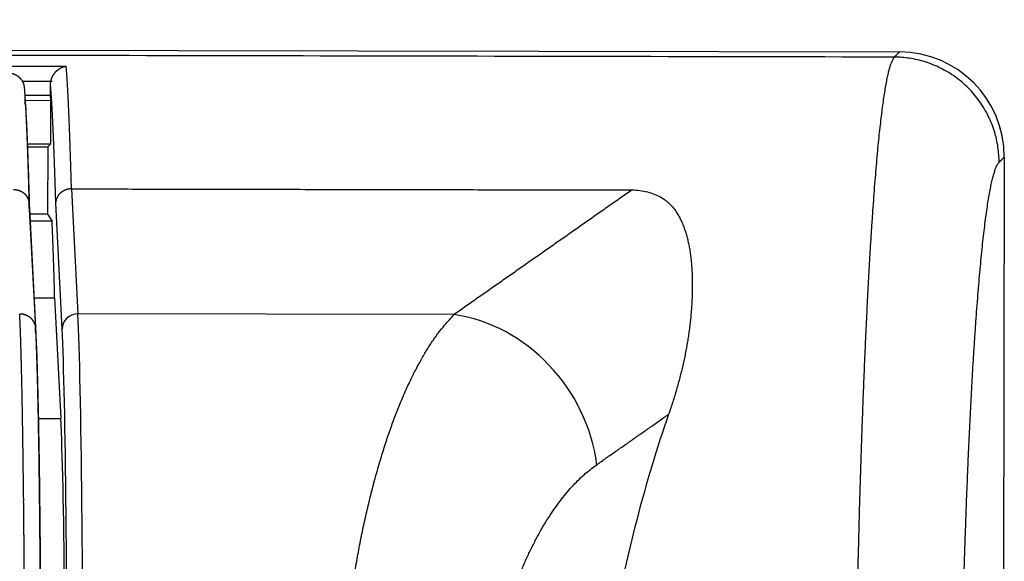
# Model space of a CAD drawing. Header units: millimetres. Extents: x 40090 to 187415, y -53271 to 40260.
# Tile 236 of 256: x 127166 to 127184, y 14189 to 14199. Entities that reach past the tile are written whole.
import ezdxf

# ---------------------------------------------------------------- set-up
doc = ezdxf.new("R2010")
doc.units = ezdxf.units.MM
doc.layers.add('AVM_projektor', color=6, linetype='Continuous')

# ---------------------------------------------------------------- blocks, each defined once
blk = doc.blocks.new('PT-FW430-bottom')
for p, q in [((-213.003, 322.967), (-174.378, 322.967)), ((-215, 3.285), (-215, 320.97)), ((-209.986, 312.503), (-209.986, 305.345)), ((-212.363, 305.218), (-209.986, 305.345)), ((-209.701, 305.045), (-212.089, 304.918)), ((-210.288, 304.902), (-207.993, 305.024)), ((-207.993, 304.596), (-207.993, 305.024)), ((-214.046, 304.825), (-214.147, 304.816)), ((-214.046, 304.329), (-214.046, 304.825)), ((-213.221, 304.825), (-214.046, 304.825)), ((-213.221, 304.371), (-213.221, 304.825)), ((-213.163, 304.765), (-213.221, 304.825)), ((-211.879, 304.765), (-211.75, 304.85)), ((-211.75, 304.85), (-211.75, 304.43)), ((-210.288, 304.508), (-210.288, 304.902)), ((-214.147, 304.816), (-214.351, 304.816)), ((-214.147, 304.326), (-214.147, 304.816)), ((-213.163, 304.375), (-213.163, 304.765)), ((-213.163, 304.765), (-211.879, 304.765)), ((-211.879, 304.765), (-211.879, 304.423)), ((-212.094, 304.41), (-209.719, 304.537)), ((-211.986, 304.418), (-209.606, 304.544))]:
    blk.add_line(p, q)
blk.add_arc((-213, 320.967), 2, 90.0785, 179.9215)
for centre, major_axis, ratio, start_param, end_param in [((-197.919, 322.94), (-17.003, 0), 0.466301, 0.929092, 1.21073), ((-207.135, 312.503), (-2.454, -1.726), 0.868752, 4.163965, 5.60269), ((-200.484, 305.292), (-10, 0), 0.016931, 4.712358, 5.966351), ((-197.92, 305.064), (-17.003, 0), 0.017147, 5.727452, 6.120535), ((-209.701, 305.345), (-0.016, 0.3), 0.950082, 1.520143, 3.085501), ((-200.484, 304.992), (-9.7, 0), 0.017455, 4.712357, 5.966351), ((-199.444, 304.975), (-9, 0), 0.017455, 4.712391, 5.965301), ((-197.92, 304.764), (-16.703, 0), 0.017455, 5.725306, 6.102625), ((-197.924, 304.763), (-14.7, 0), 0.017455, 5.711679, 5.936602)]:
    blk.add_ellipse(centre, major_axis=major_axis, ratio=ratio, start_param=start_param, end_param=end_param)
for points, start_tangent, end_tangent in [([(-212.902, 322.868), (-213.191, 322.846), (-213.488, 322.778), (-213.782, 322.661), (-214.061, 322.494), (-214.313, 322.281), (-214.526, 322.029), (-214.693, 321.75), (-214.81, 321.456), (-214.878, 321.159), (-214.9, 320.87)], (-0.999994, -0.003544), (-0.003544, -0.999994)), ([(-212.902, 322.868), (-212.909, 322.874), (-212.916, 322.881), (-212.922, 322.887), (-212.929, 322.894), (-212.936, 322.901), (-212.942, 322.907), (-212.949, 322.914), (-212.956, 322.92), (-212.963, 322.927), (-212.969, 322.934), (-212.976, 322.94), (-212.983, 322.947), (-212.989, 322.954), (-212.996, 322.96), (-213.003, 322.967)], (-0.711805, 0.702377), (-0.711808, 0.702374)), ([(-197.923, 322.122), (-198.379, 322.122), (-198.835, 322.124), (-199.289, 322.125), (-199.743, 322.128), (-200.194, 322.131), (-200.644, 322.135), (-201.091, 322.14), (-201.535, 322.145), (-201.976, 322.151), (-202.413, 322.158), (-202.846, 322.166), (-203.274, 322.174), (-203.697, 322.183), (-204.115, 322.192), (-204.528, 322.202), (-204.934, 322.213), (-205.334, 322.225), (-205.726, 322.237), (-206.112, 322.25), (-206.49, 322.263), (-206.86, 322.277), (-207.222, 322.291), (-207.575, 322.307), (-207.919, 322.322), (-208.254, 322.338), (-208.58, 322.355), (-208.896, 322.372), (-209.201, 322.39), (-209.496, 322.408), (-209.781, 322.427), (-210.054, 322.446), (-210.316, 322.465), (-210.567, 322.485), (-210.806, 322.506), (-211.034, 322.526), (-211.249, 322.547), (-211.452, 322.569), (-211.642, 322.591), (-211.82, 322.612), (-211.985, 322.635), (-212.137, 322.657), (-212.276, 322.68), (-212.401, 322.703), (-212.514, 322.726), (-212.612, 322.749), (-212.698, 322.773), (-212.769, 322.796), (-212.827, 322.82), (-212.872, 322.844), (-212.902, 322.868)], (-1, 0.000014), (-0.741379, 0.671086)), ([(-215, 320.97), (-214.993, 320.963), (-214.987, 320.956), (-214.98, 320.95), (-214.974, 320.943), (-214.967, 320.936), (-214.96, 320.93), (-214.954, 320.923), (-214.947, 320.917), (-214.941, 320.91), (-214.934, 320.903), (-214.927, 320.897), (-214.921, 320.89), (-214.914, 320.884), (-214.907, 320.877), (-214.901, 320.87)], (0.706933, -0.70728), (0.706933, -0.70728)), ([(-197.924, 320.125), (-198.393, 320.126), (-198.861, 320.127), (-199.329, 320.128), (-199.796, 320.13), (-200.261, 320.132), (-200.725, 320.135), (-201.186, 320.139), (-201.645, 320.144), (-202.101, 320.149), (-202.554, 320.155), (-203.003, 320.161), (-203.449, 320.168), (-203.89, 320.175), (-204.327, 320.183), (-204.759, 320.191), (-205.186, 320.2), (-205.607, 320.21), (-206.023, 320.22), (-206.432, 320.23), (-206.835, 320.242), (-207.231, 320.253), (-207.62, 320.265), (-208.002, 320.278), (-208.375, 320.291), (-208.741, 320.305), (-209.099, 320.319), (-209.449, 320.333), (-209.789, 320.348), (-210.121, 320.364), (-210.444, 320.379), (-210.758, 320.396), (-211.061, 320.412), (-211.355, 320.429), (-211.639, 320.447), (-211.912, 320.465), (-212.175, 320.483), (-212.427, 320.501), (-212.667, 320.52), (-212.896, 320.539), (-213.114, 320.558), (-213.319, 320.578), (-213.512, 320.598), (-213.693, 320.618), (-213.862, 320.638), (-214.018, 320.658), (-214.163, 320.679), (-214.295, 320.7), (-214.416, 320.721), (-214.524, 320.742), (-214.62, 320.763), (-214.7, 320.784), (-214.765, 320.806), (-214.817, 320.827), (-214.86, 320.849), (-214.9, 320.87)], (-0.999999, 0.001593), (-0.864833, 0.50206)), ([(-214.9, 320.87), (-214.9, 299.696), (-214.9, 278.521), (-214.899, 257.347), (-214.899, 236.172), (-214.899, 214.997), (-214.899, 193.823), (-214.899, 172.648), (-214.899, 151.474), (-214.899, 130.299), (-214.899, 109.125), (-214.899, 87.95), (-214.899, 66.775), (-214.899, 45.601), (-214.899, 24.426), (-214.899, 3.252)], (0.000001, -1), (0.000001, -1)), ([(-212.363, 315.882), (-212.354, 316.034), (-212.327, 316.177), (-212.285, 316.307), (-212.231, 316.424), (-212.167, 316.524), (-212.095, 316.606), (-212.018, 316.675), (-211.939, 316.733), (-211.856, 316.782), (-211.771, 316.824), (-211.684, 316.861), (-211.596, 316.893), (-211.506, 316.921), (-211.414, 316.945), (-211.322, 316.966), (-211.228, 316.984), (-211.134, 316.999), (-211.038, 317.01), (-210.94, 317.019), (-210.842, 317.026), (-210.743, 317.031), (-210.643, 317.034), (-210.542, 317.035), (-210.44, 317.034), (-210.337, 317.031), (-210.232, 317.027), (-210.127, 317.02), (-210.021, 317.012), (-209.914, 317.003), (-209.806, 316.991), (-209.697, 316.977), (-209.587, 316.962), (-209.476, 316.945), (-209.365, 316.925), (-209.253, 316.904), (-209.14, 316.881), (-209.026, 316.857), (-208.912, 316.83), (-208.797, 316.801), (-208.682, 316.771), (-208.566, 316.738), (-208.449, 316.704), (-208.332, 316.668), (-208.215, 316.629), (-208.097, 316.589)], (-0.001309, 0.999999), (0.944288, -0.329122)), ([(-207.135, 315.222), (-207.199, 315.313), (-207.264, 315.404), (-207.328, 315.495), (-207.392, 315.586), (-207.456, 315.677), (-207.52, 315.769), (-207.584, 315.86), (-207.648, 315.951), (-207.712, 316.042), (-207.776, 316.133), (-207.84, 316.224), (-207.905, 316.316), (-207.969, 316.407), (-208.033, 316.498), (-208.097, 316.589)], (-0.575184, 0.818024), (-0.575184, 0.818024)), ([(-212.363, 315.882), (-212.204, 315.657), (-212.046, 315.431), (-211.887, 315.206), (-211.729, 314.981), (-211.57, 314.756), (-211.412, 314.53), (-211.253, 314.305), (-211.095, 314.08), (-210.937, 313.854), (-210.778, 313.629), (-210.62, 313.404), (-210.461, 313.179), (-210.303, 312.953), (-210.144, 312.728), (-209.986, 312.503)], (0.575244, -0.817982), (0.575244, -0.817982)), ([(-212.363, 305.218), (-212.363, 305.929), (-212.363, 306.64), (-212.363, 307.351), (-212.363, 308.062), (-212.363, 308.773), (-212.363, 309.484), (-212.363, 310.195), (-212.363, 310.906), (-212.363, 311.617), (-212.363, 312.328), (-212.363, 313.038), (-212.363, 313.749), (-212.363, 314.46), (-212.363, 315.171), (-212.363, 315.882)], (0.00002, 1), (0.00002, 1)), ([(-204.755, 313.652), (-204.977, 313.736), (-205.192, 313.823), (-205.398, 313.914), (-205.594, 314.009), (-205.782, 314.106), (-205.961, 314.207), (-206.13, 314.311), (-206.29, 314.417), (-206.441, 314.526), (-206.582, 314.637), (-206.713, 314.75), (-206.834, 314.866), (-206.945, 314.983), (-207.045, 315.102), (-207.135, 315.222)], (-0.941363, 0.337395), (-0.576962, 0.816771)), ([(-204.93, 310.596), (-205.108, 310.627), (-205.286, 310.659), (-205.462, 310.691), (-205.636, 310.723), (-205.809, 310.757), (-205.978, 310.792), (-206.145, 310.829), (-206.309, 310.866), (-206.47, 310.905), (-206.629, 310.945), (-206.786, 310.985), (-206.939, 311.027), (-207.091, 311.07), (-207.239, 311.113), (-207.385, 311.158), (-207.528, 311.203), (-207.668, 311.249), (-207.805, 311.296), (-207.939, 311.344), (-208.069, 311.393), (-208.197, 311.442), (-208.321, 311.493), (-208.443, 311.544), (-208.56, 311.595), (-208.675, 311.648), (-208.787, 311.701), (-208.895, 311.755), (-209, 311.809), (-209.101, 311.864), (-209.2, 311.92), (-209.295, 311.976), (-209.386, 312.033), (-209.474, 312.09), (-209.557, 312.148), (-209.637, 312.206), (-209.712, 312.265), (-209.783, 312.324), (-209.852, 312.383), (-209.92, 312.443), (-209.986, 312.503)], (-0.985311, 0.170767), (-0.740885, 0.671632)), ([(-212.363, 305.217), (-212.363, 305.217), (-212.363, 305.217), (-212.363, 305.218), (-212.363, 305.218), (-212.363, 305.218), (-212.363, 305.218), (-212.363, 305.218), (-212.363, 305.218), (-212.363, 305.218), (-212.363, 305.218), (-212.363, 305.218), (-212.363, 305.218), (-212.363, 305.218), (-212.363, 305.218), (-212.363, 305.218)], (-0.00842, 0.999965), (0.00002, 1)), ([(-212.363, 305.217), (-212.363, 305.211), (-212.363, 305.206), (-212.363, 305.2), (-212.362, 305.194), (-212.362, 305.188), (-212.361, 305.182), (-212.36, 305.176), (-212.36, 305.171), (-212.359, 305.165), (-212.358, 305.159), (-212.356, 305.153), (-212.355, 305.148), (-212.354, 305.142), (-212.352, 305.136), (-212.351, 305.131), (-212.349, 305.125), (-212.347, 305.119), (-212.346, 305.114), (-212.344, 305.108), (-212.342, 305.103), (-212.339, 305.098), (-212.337, 305.092), (-212.335, 305.087), (-212.332, 305.082), (-212.33, 305.076), (-212.327, 305.071), (-212.325, 305.066), (-212.322, 305.061), (-212.319, 305.056), (-212.316, 305.051), (-212.313, 305.046), (-212.31, 305.042), (-212.307, 305.037), (-212.303, 305.032), (-212.3, 305.028), (-212.297, 305.023), (-212.293, 305.019), (-212.289, 305.015), (-212.286, 305.01), (-212.282, 305.006), (-212.279, 305.002), (-212.275, 304.998), (-212.271, 304.994), (-212.268, 304.99), (-212.265, 304.987), (-212.261, 304.983), (-212.258, 304.98), (-212.255, 304.977), (-212.252, 304.974), (-212.249, 304.971), (-212.247, 304.968), (-212.24, 304.966), (-212.232, 304.963), (-212.225, 304.96), (-212.22, 304.958), (-212.215, 304.955), (-212.21, 304.953), (-212.207, 304.951), (-212.203, 304.948), (-212.199, 304.946), (-212.195, 304.943), (-212.191, 304.941), (-212.186, 304.939), (-212.18, 304.936), (-212.173, 304.934), (-212.164, 304.931), (-212.154, 304.928), (-212.141, 304.925), (-212.133, 304.923), (-212.143, 304.924), (-212.147, 304.924), (-212.146, 304.923), (-212.142, 304.922), (-212.137, 304.921), (-212.132, 304.92), (-212.129, 304.92), (-212.13, 304.919), (-212.136, 304.919), (-212.117, 304.918), (-212.09, 304.918)], (0.008477, -0.999964), (0.999764, -0.021715)), ([(-214.402, 304.82), (-214.409, 304.821), (-214.416, 304.823), (-214.423, 304.824), (-214.429, 304.826), (-214.436, 304.828), (-214.442, 304.83), (-214.449, 304.832), (-214.456, 304.834), (-214.462, 304.836), (-214.468, 304.838), (-214.475, 304.841), (-214.481, 304.844), (-214.487, 304.846), (-214.493, 304.849), (-214.499, 304.852), (-214.505, 304.855), (-214.511, 304.858), (-214.517, 304.861), (-214.522, 304.865), (-214.528, 304.868), (-214.533, 304.871), (-214.539, 304.875), (-214.544, 304.878), (-214.549, 304.882), (-214.555, 304.886), (-214.56, 304.889), (-214.565, 304.893), (-214.569, 304.897), (-214.574, 304.901), (-214.579, 304.905), (-214.583, 304.909), (-214.588, 304.913), (-214.592, 304.917), (-214.596, 304.921), (-214.601, 304.925), (-214.605, 304.93), (-214.609, 304.934), (-214.613, 304.938), (-214.616, 304.942), (-214.62, 304.947), (-214.624, 304.951), (-214.627, 304.956), (-214.631, 304.96), (-214.634, 304.965), (-214.637, 304.969), (-214.641, 304.974), (-214.644, 304.978), (-214.647, 304.983), (-214.65, 304.987), (-214.653, 304.992), (-214.655, 304.996), (-214.658, 305.001), (-214.661, 305.005), (-214.663, 305.01), (-214.666, 305.015), (-214.668, 305.019), (-214.67, 305.024), (-214.672, 305.029), (-214.675, 305.033), (-214.677, 305.038), (-214.679, 305.043), (-214.681, 305.048), (-214.683, 305.053), (-214.684, 305.058), (-214.686, 305.062), (-214.687, 305.066), (-214.689, 305.071), (-214.69, 305.075), (-214.691, 305.08), (-214.693, 305.086), (-214.694, 305.091), (-214.695, 305.096), (-214.696, 305.102), (-214.697, 305.108), (-214.698, 305.114)], (-0.986283, 0.165062), (-0.161552, 0.986864)), ([(-214.697, 3.219), (-214.697, 7.244), (-214.697, 11.27), (-214.697, 15.295), (-214.697, 19.32), (-214.697, 23.345), (-214.697, 27.37), (-214.697, 31.396), (-214.697, 35.421), (-214.697, 39.446), (-214.697, 43.471), (-214.697, 47.497), (-214.697, 51.522), (-214.697, 55.547), (-214.697, 59.572), (-214.697, 63.597), (-214.697, 67.623), (-214.697, 71.648), (-214.697, 75.673), (-214.697, 79.698), (-214.697, 83.724), (-214.697, 87.749), (-214.697, 91.774), (-214.697, 95.799), (-214.697, 99.824), (-214.697, 103.85), (-214.697, 107.875), (-214.697, 111.9), (-214.697, 115.925), (-214.697, 119.951), (-214.697, 123.976), (-214.697, 128.001), (-214.697, 132.026), (-214.697, 136.051), (-214.697, 140.077), (-214.697, 144.102), (-214.697, 148.127), (-214.697, 152.152), (-214.697, 156.178), (-214.697, 160.203), (-214.697, 164.228), (-214.697, 168.253), (-214.697, 172.278), (-214.697, 176.304), (-214.697, 180.329), (-214.698, 184.354), (-214.698, 188.379), (-214.698, 192.405), (-214.698, 196.43), (-214.698, 200.455), (-214.698, 204.48), (-214.698, 208.505), (-214.698, 212.531), (-214.698, 216.556), (-214.698, 220.581), (-214.698, 224.606), (-214.698, 228.632), (-214.698, 232.657), (-214.698, 236.682), (-214.698, 240.707), (-214.698, 244.732), (-214.698, 248.758), (-214.698, 252.783), (-214.698, 256.808), (-214.698, 260.833), (-214.698, 264.859), (-214.698, 268.884), (-214.698, 272.909), (-214.698, 276.934), (-214.698, 280.959), (-214.698, 284.985), (-214.698, 289.01), (-214.698, 293.035), (-214.698, 297.06), (-214.698, 301.086), (-214.698, 305.111)], (-0.000004, 1), (-0.000004, 1)), ([(-214.402, 304.846), (-214.402, 304.779), (-214.402, 304.763), (-214.402, 304.747), (-214.402, 304.731), (-214.402, 304.715), (-214.402, 304.698), (-214.402, 304.682), (-214.402, 304.665), (-214.402, 304.649), (-214.402, 304.632), (-214.402, 304.615), (-214.402, 304.598), (-214.402, 304.581), (-214.402, 304.563), (-214.402, 304.546), (-214.402, 304.528), (-214.402, 304.511), (-214.402, 304.493), (-214.402, 304.476), (-214.402, 304.458), (-214.402, 304.44), (-214.402, 304.422), (-214.402, 304.404), (-214.402, 304.386), (-214.402, 304.368), (-214.402, 304.35), (-214.402, 304.332), (-214.402, 304.314), (-214.402, 304.296), (-214.402, 304.278)], (0.000004, -1), (0.000004, -1)), ([(-214.351, 304.816), (-214.361, 304.817), (-214.371, 304.818), (-214.382, 304.818), (-214.392, 304.819), (-214.402, 304.82)], (-0.996569, 0.082762), (-0.996569, 0.082762)), ([(-209.719, 304.537), (-209.69, 304.538), (-209.66, 304.54), (-209.63, 304.541), (-209.599, 304.543), (-209.567, 304.544), (-209.535, 304.546), (-209.502, 304.547), (-209.468, 304.549), (-209.433, 304.55), (-209.398, 304.552), (-209.361, 304.553), (-209.324, 304.554), (-209.287, 304.556), (-209.248, 304.557), (-209.209, 304.559), (-209.169, 304.56), (-209.129, 304.561), (-209.087, 304.563), (-209.045, 304.564), (-209.002, 304.565), (-208.959, 304.567), (-208.914, 304.568), (-208.869, 304.569), (-208.824, 304.571), (-208.777, 304.572), (-208.73, 304.573), (-208.682, 304.575), (-208.633, 304.576), (-208.584, 304.577), (-208.534, 304.579), (-208.483, 304.58), (-208.431, 304.581), (-208.379, 304.582), (-208.325, 304.584), (-208.272, 304.585), (-208.217, 304.586), (-208.161, 304.587), (-208.105, 304.589), (-208.049, 304.59), (-207.992, 304.591), (-207.934, 304.592), (-207.875, 304.593), (-207.816, 304.595), (-207.757, 304.596), (-207.697, 304.597), (-207.636, 304.598), (-207.575, 304.599), (-207.513, 304.6), (-207.451, 304.601), (-207.388, 304.603), (-207.325, 304.604), (-207.26, 304.605), (-207.196, 304.606), (-207.131, 304.607), (-207.065, 304.608), (-206.999, 304.609), (-206.932, 304.61), (-206.864, 304.611), (-206.796, 304.612), (-206.728, 304.613), (-206.659, 304.614), (-206.589, 304.615), (-206.519, 304.616), (-206.448, 304.617), (-206.377, 304.618), (-206.305, 304.619), (-206.232, 304.62), (-206.159, 304.621), (-206.085, 304.622), (-206.011, 304.623), (-205.936, 304.623), (-205.861, 304.624), (-205.785, 304.625), (-205.709, 304.626), (-205.632, 304.627), (-205.554, 304.628), (-205.476, 304.628), (-205.398, 304.629), (-205.32, 304.63), (-205.24, 304.631), (-205.161, 304.632), (-205.081, 304.632), (-205.001, 304.633), (-204.92, 304.634), (-204.839, 304.634), (-204.758, 304.635), (-204.677, 304.636), (-204.595, 304.636), (-204.513, 304.637), (-204.431, 304.638), (-204.348, 304.638), (-204.266, 304.639), (-204.183, 304.64), (-204.099, 304.64), (-204.016, 304.641), (-203.932, 304.641), (-203.848, 304.642), (-203.764, 304.642), (-203.679, 304.643), (-203.594, 304.643), (-203.509, 304.644), (-203.424, 304.644), (-203.338, 304.645), (-203.252, 304.645), (-203.166, 304.646), (-203.079, 304.646), (-202.993, 304.647), (-202.906, 304.647), (-202.818, 304.647), (-202.731, 304.648), (-202.643, 304.648), (-202.555, 304.648), (-202.467, 304.649), (-202.378, 304.649), (-202.289, 304.649), (-202.2, 304.65), (-202.111, 304.65), (-202.021, 304.65), (-201.931, 304.65), (-201.841, 304.651), (-201.751, 304.651), (-201.661, 304.651), (-201.571, 304.651), (-201.481, 304.651), (-201.39, 304.652), (-201.3, 304.652), (-201.21, 304.652), (-201.119, 304.652), (-201.028, 304.652), (-200.938, 304.652), (-200.847, 304.652), (-200.756, 304.652), (-200.665, 304.652), (-200.574, 304.652), (-200.483, 304.652)], (0.998598, 0.052934), (1, -0.000168)), ([(-209.606, 304.544), (-209.446, 304.552), (-209.263, 304.56), (-209.058, 304.568), (-208.831, 304.575), (-208.582, 304.582), (-208.31, 304.589), (-208.018, 304.596), (-207.709, 304.602), (-207.384, 304.609), (-207.042, 304.615), (-206.685, 304.62), (-206.31, 304.625), (-205.92, 304.63), (-205.517, 304.635), (-205.103, 304.639), (-204.676, 304.643), (-204.238, 304.646), (-203.787, 304.649), (-203.326, 304.652), (-202.858, 304.655), (-202.389, 304.656), (-201.916, 304.658), (-201.441, 304.659), (-200.964, 304.66), (-200.483, 304.66)], (0.99862, 0.05251), (1, -0.000038)), ([(-209.986, 304.238), (-209.986, 304.248), (-209.985, 304.258), (-209.984, 304.268), (-209.983, 304.278), (-209.982, 304.288), (-209.98, 304.297), (-209.978, 304.307), (-209.976, 304.317), (-209.973, 304.327), (-209.97, 304.336), (-209.967, 304.346), (-209.963, 304.355), (-209.959, 304.364), (-209.955, 304.373), (-209.951, 304.382), (-209.946, 304.391), (-209.941, 304.399), (-209.936, 304.408), (-209.93, 304.416), (-209.925, 304.424), (-209.918, 304.432), (-209.912, 304.439), (-209.906, 304.447), (-209.899, 304.454), (-209.892, 304.461), (-209.885, 304.467), (-209.877, 304.473), (-209.87, 304.48), (-209.862, 304.485), (-209.854, 304.491), (-209.846, 304.496), (-209.837, 304.501), (-209.829, 304.506), (-209.82, 304.51), (-209.811, 304.514), (-209.803, 304.518), (-209.794, 304.521), (-209.785, 304.524), (-209.775, 304.527), (-209.766, 304.53), (-209.757, 304.532), (-209.747, 304.534), (-209.738, 304.535), (-209.728, 304.536), (-209.719, 304.537)], (-0.00189, 0.999998), (0.997842, 0.065657)), ([(-209.606, 304.544), (-209.628, 304.543), (-209.651, 304.541), (-209.674, 304.54), (-209.696, 304.538), (-209.719, 304.537)], (-0.997845, -0.065621), (-0.997845, -0.065621)), ([(-214.565, 304.016), (-214.565, 304.022), (-214.565, 304.029), (-214.565, 304.035), (-214.564, 304.041), (-214.564, 304.047), (-214.563, 304.053), (-214.562, 304.059), (-214.561, 304.065), (-214.56, 304.071), (-214.559, 304.077), (-214.557, 304.083), (-214.556, 304.089), (-214.554, 304.095), (-214.553, 304.101), (-214.551, 304.106), (-214.549, 304.112), (-214.547, 304.118), (-214.545, 304.124), (-214.543, 304.129), (-214.54, 304.135), (-214.538, 304.141), (-214.535, 304.146), (-214.532, 304.151), (-214.529, 304.157), (-214.527, 304.162), (-214.523, 304.167), (-214.52, 304.173), (-214.517, 304.178), (-214.514, 304.183), (-214.51, 304.188), (-214.507, 304.193), (-214.503, 304.198), (-214.499, 304.202), (-214.495, 304.207), (-214.491, 304.212), (-214.487, 304.216), (-214.483, 304.221), (-214.479, 304.225), (-214.474, 304.23), (-214.47, 304.234), (-214.466, 304.238), (-214.461, 304.242), (-214.456, 304.246), (-214.452, 304.25), (-214.447, 304.253), (-214.442, 304.257), (-214.437, 304.261), (-214.432, 304.264), (-214.427, 304.268), (-214.422, 304.271), (-214.417, 304.274), (-214.411, 304.277), (-214.406, 304.28), (-214.4, 304.283), (-214.395, 304.286), (-214.39, 304.288), (-214.384, 304.291), (-214.378, 304.293), (-214.373, 304.295), (-214.367, 304.298), (-214.361, 304.3), (-214.356, 304.302), (-214.35, 304.304), (-214.344, 304.305), (-214.338, 304.307), (-214.332, 304.308), (-214.326, 304.31), (-214.32, 304.311), (-214.314, 304.312), (-214.308, 304.313), (-214.302, 304.314), (-214.296, 304.315), (-214.29, 304.316), (-214.284, 304.316), (-214.278, 304.317)], (-0.000031, 1), (0.997915, 0.064546)), ([(-214.277, 304.317), (-214.254, 304.319), (-214.231, 304.32), (-214.206, 304.322), (-214.181, 304.324), (-214.155, 304.326), (-214.129, 304.328), (-214.102, 304.33), (-214.074, 304.331), (-214.045, 304.333), (-214.016, 304.335), (-213.986, 304.337), (-213.956, 304.339), (-213.925, 304.34), (-213.893, 304.342), (-213.861, 304.344), (-213.827, 304.346), (-213.794, 304.348), (-213.759, 304.349), (-213.724, 304.351), (-213.688, 304.353), (-213.651, 304.355), (-213.614, 304.356), (-213.576, 304.358), (-213.538, 304.36), (-213.499, 304.362)], (0.99674, 0.080676), (0.999022, 0.044223)), ([(-213.957, 304.339), (-213.982, 304.337), (-214.007, 304.336), (-214.031, 304.334), (-214.056, 304.333), (-214.08, 304.331)], (-0.997913, -0.064571), (-0.997913, -0.064571)), ([(-213.911, 304.342), (-213.776, 304.35), (-213.628, 304.358), (-213.467, 304.366), (-213.294, 304.373), (-213.108, 304.381), (-212.909, 304.388), (-212.697, 304.396), (-212.473, 304.403), (-212.236, 304.411), (-211.986, 304.418)], (0.998095, 0.0617), (0.999617, 0.027665)), ([(-213.499, 304.362), (-213.471, 304.363), (-213.444, 304.364), (-213.416, 304.365), (-213.388, 304.366), (-213.36, 304.368), (-213.331, 304.369), (-213.302, 304.37), (-213.273, 304.371), (-213.243, 304.372), (-213.213, 304.374), (-213.183, 304.375), (-213.152, 304.376), (-213.121, 304.377), (-213.09, 304.378), (-213.059, 304.379), (-213.027, 304.381), (-212.995, 304.382), (-212.963, 304.383), (-212.93, 304.384), (-212.897, 304.385), (-212.864, 304.386), (-212.831, 304.388), (-212.797, 304.389), (-212.763, 304.39), (-212.728, 304.391), (-212.694, 304.392), (-212.659, 304.393), (-212.624, 304.394), (-212.588, 304.395), (-212.552, 304.397), (-212.516, 304.398), (-212.48, 304.399), (-212.443, 304.4), (-212.406, 304.401), (-212.369, 304.402)], (0.999021, 0.044231), (0.999559, 0.02968)), ([(-212.369, 304.402), (-212.351, 304.403), (-212.333, 304.403), (-212.315, 304.404), (-212.297, 304.404), (-212.279, 304.405), (-212.261, 304.405), (-212.242, 304.406), (-212.224, 304.406), (-212.206, 304.407), (-212.187, 304.407), (-212.169, 304.408), (-212.15, 304.408), (-212.132, 304.409), (-212.113, 304.41), (-212.094, 304.41)], (0.999559, 0.029682), (0.999619, 0.027592)), ([(-212.35, 304.116), (-212.349, 304.131), (-212.348, 304.146), (-212.346, 304.161), (-212.345, 304.172), (-212.344, 304.175), (-212.344, 304.178), (-212.344, 304.181), (-212.343, 304.183), (-212.343, 304.186), (-212.342, 304.189), (-212.341, 304.192), (-212.341, 304.194), (-212.34, 304.197), (-212.339, 304.2), (-212.339, 304.203), (-212.338, 304.205), (-212.337, 304.208), (-212.336, 304.211), (-212.335, 304.214), (-212.334, 304.216), (-212.333, 304.219), (-212.332, 304.222), (-212.331, 304.224), (-212.329, 304.23), (-212.327, 304.235), (-212.325, 304.24), (-212.323, 304.245), (-212.32, 304.25), (-212.318, 304.255), (-212.316, 304.26), (-212.313, 304.265), (-212.311, 304.269), (-212.308, 304.274), (-212.305, 304.279), (-212.303, 304.283), (-212.3, 304.287), (-212.297, 304.292), (-212.294, 304.296), (-212.291, 304.3), (-212.288, 304.304), (-212.285, 304.308), (-212.282, 304.312), (-212.279, 304.316), (-212.276, 304.319), (-212.272, 304.323), (-212.269, 304.327), (-212.265, 304.33), (-212.262, 304.334), (-212.258, 304.337), (-212.254, 304.341), (-212.251, 304.344), (-212.247, 304.347), (-212.243, 304.35), (-212.239, 304.353), (-212.236, 304.355), (-212.232, 304.358), (-212.228, 304.36), (-212.225, 304.362), (-212.221, 304.364), (-212.218, 304.365), (-212.215, 304.367), (-212.212, 304.369), (-212.209, 304.373), (-212.205, 304.376), (-212.201, 304.379), (-212.197, 304.381), (-212.192, 304.383), (-212.187, 304.385), (-212.182, 304.386), (-212.178, 304.388), (-212.174, 304.389), (-212.17, 304.391), (-212.168, 304.392), (-212.166, 304.394), (-212.166, 304.396), (-212.167, 304.399), (-212.169, 304.402), (-212.153, 304.403), (-212.143, 304.404), (-212.137, 304.404), (-212.135, 304.405), (-212.134, 304.406), (-212.131, 304.407), (-212.126, 304.408), (-212.115, 304.409)], (0.069847, 0.997558), (0.999525, 0.030833)), ([(-211.986, 304.418), (-212.008, 304.416), (-212.029, 304.415), (-212.051, 304.413), (-212.072, 304.412), (-212.094, 304.41)], (-0.99781, -0.066138), (-0.99781, -0.066138)), ([(-200.483, 304.353), (-200.571, 304.353), (-200.658, 304.353), (-200.745, 304.353), (-200.832, 304.353), (-200.919, 304.353), (-201.006, 304.353), (-201.092, 304.353), (-201.179, 304.353), (-201.266, 304.352), (-201.352, 304.352), (-201.439, 304.352), (-201.525, 304.352), (-201.612, 304.352), (-201.698, 304.352), (-201.785, 304.352), (-201.871, 304.351), (-201.957, 304.351), (-202.043, 304.351), (-202.129, 304.351), (-202.215, 304.35), (-202.3, 304.35), (-202.386, 304.35), (-202.471, 304.35), (-202.556, 304.349), (-202.64, 304.349), (-202.724, 304.349), (-202.808, 304.348), (-202.892, 304.348), (-202.976, 304.348), (-203.059, 304.347), (-203.142, 304.347), (-203.225, 304.346), (-203.308, 304.346), (-203.39, 304.346), (-203.472, 304.345), (-203.554, 304.345), (-203.636, 304.344), (-203.717, 304.344), (-203.798, 304.343), (-203.879, 304.343), (-203.96, 304.342), (-204.041, 304.342), (-204.121, 304.341), (-204.201, 304.341), (-204.281, 304.34), (-204.36, 304.34), (-204.44, 304.339), (-204.519, 304.339), (-204.598, 304.338), (-204.676, 304.337), (-204.755, 304.337), (-204.833, 304.336), (-204.911, 304.335), (-204.988, 304.335), (-205.066, 304.334), (-205.143, 304.334), (-205.22, 304.333), (-205.296, 304.332), (-205.373, 304.331), (-205.448, 304.331), (-205.524, 304.33), (-205.599, 304.329), (-205.673, 304.329), (-205.748, 304.328), (-205.822, 304.327), (-205.895, 304.326), (-205.968, 304.325), (-206.041, 304.325), (-206.113, 304.324), (-206.184, 304.323), (-206.256, 304.322), (-206.326, 304.321), (-206.396, 304.32), (-206.466, 304.32), (-206.535, 304.319), (-206.603, 304.318), (-206.671, 304.317), (-206.739, 304.316), (-206.806, 304.315), (-206.872, 304.314), (-206.938, 304.313), (-207.003, 304.312), (-207.068, 304.311), (-207.133, 304.31), (-207.197, 304.309), (-207.26, 304.308), (-207.323, 304.307), (-207.386, 304.307), (-207.448, 304.305), (-207.509, 304.304), (-207.57, 304.303), (-207.63, 304.302), (-207.69, 304.301), (-207.75, 304.3), (-207.809, 304.299), (-207.867, 304.298), (-207.925, 304.297), (-207.982, 304.296), (-208.039, 304.295), (-208.096, 304.294), (-208.152, 304.293), (-208.207, 304.292), (-208.262, 304.29), (-208.316, 304.289), (-208.37, 304.288), (-208.423, 304.287), (-208.476, 304.286), (-208.528, 304.285), (-208.579, 304.284), (-208.63, 304.282), (-208.68, 304.281), (-208.729, 304.28), (-208.778, 304.279), (-208.825, 304.278), (-208.873, 304.276), (-208.919, 304.275), (-208.965, 304.274), (-209.011, 304.273), (-209.055, 304.272), (-209.099, 304.27), (-209.143, 304.269), (-209.185, 304.268), (-209.227, 304.267), (-209.269, 304.265), (-209.309, 304.264), (-209.349, 304.263), (-209.389, 304.262), (-209.428, 304.26), (-209.466, 304.259), (-209.503, 304.258), (-209.54, 304.256), (-209.576, 304.255), (-209.612, 304.254), (-209.647, 304.252), (-209.681, 304.251), (-209.714, 304.25), (-209.747, 304.248), (-209.779, 304.247), (-209.811, 304.246), (-209.842, 304.244), (-209.872, 304.243), (-209.901, 304.242), (-209.93, 304.24), (-209.958, 304.239), (-209.986, 304.238)], (-1, 0.000163), (-0.99868, -0.051358))]:
    blk.add_spline(points, degree=3, dxfattribs=dict(start_tangent=start_tangent, end_tangent=end_tangent))

msp = doc.modelspace()

# ---------------------------------------------------------------- block references
at = {"layer": 'AVM_projektor', "rotation": 269.8895464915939}
msp.add_blockref('PT-FW430-bottom', (126860.867, 13983.842), dxfattribs=at)

doc.saveas('drawing.dxf')
